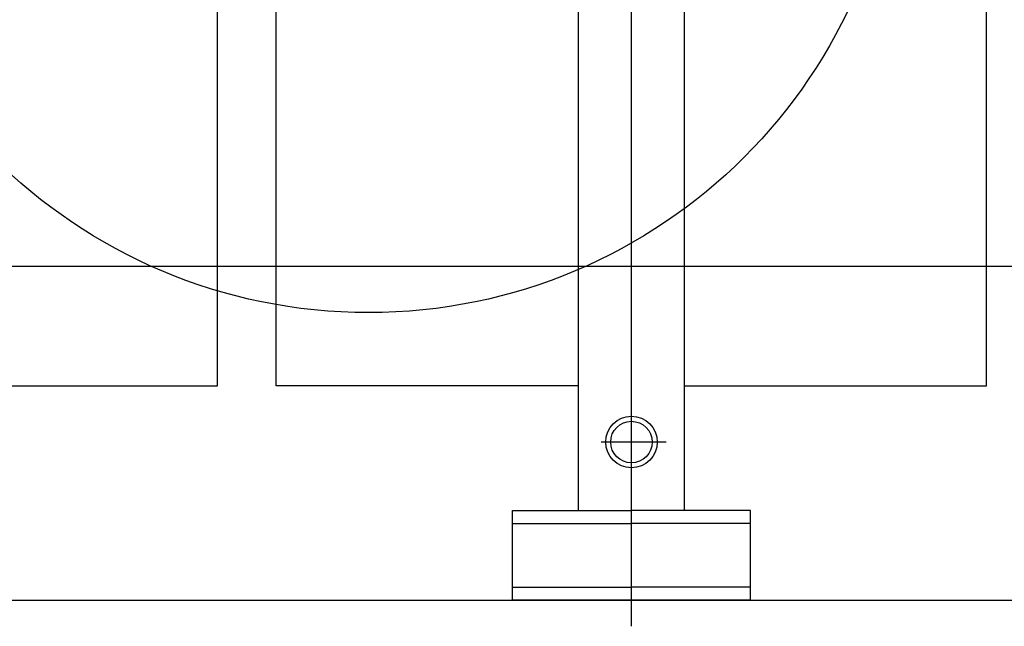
# Model space of a CAD drawing. Extents: x -7650383 to 4934791, y -114316 to 1826789.
# Tile 168 of 256: x 2135196 to 2135866, y 44177 to 44590. Entities that reach past the tile are written whole.
import ezdxf

# ---------------------------------------------------------------- set-up
doc = ezdxf.new("R2010")
doc.units = 0
doc.header["$LTSCALE"] = 800
doc.header["$MEASUREMENT"] = 0
doc.layers.add('KEY PLAN', color=251, linetype='CONTINUOUS')

# ---------------------------------------------------------------- blocks, each defined once
blk = doc.blocks.new('UTCOMBINE')
at = {"layer": 'KEY PLAN'}
for p, q in [((-707827.22, 44536.22, 0), (-707827.22, 42926.93, 0)), ((-706363.51, 44518.51, 0), (-708350.51, 44518.51, 0)), ((-707908.22, 44518.51, 0), (-707908.22, 44457.31, 0)), ((-707908.22, 44518.51, 0), (-707746.22, 44518.51, 0)), ((-707746.22, 44518.51, 0), (-707746.22, 44457.31, 0)), ((-707908.22, 44509.51, 0), (-707827.22, 44509.51, 0)), ((-707746.22, 44509.51, 0), (-707827.22, 44509.51, 0)), ((-707908.22, 44466.31, 0), (-707827.22, 44466.31, 0)), ((-707746.22, 44466.31, 0), (-707827.22, 44466.31, 0)), ((-707908.22, 44457.31, 0), (-707827.22, 44457.31, 0)), ((-707863.22, 44457.31, 0), (-707863.22, 44029.91, 0)), ((-707746.22, 44457.31, 0), (-707827.22, 44457.31, 0)), ((-707791.22, 44457.31, 0), (-707791.22, 44029.91, 0)), ((-707850.94, 44410.78, 0), (-707806.71, 44410.78, 0)), ((-708068.83, 44372.55, 0), (-708068.83, 42972.56, 0)), ((-707863.22, 44372.55, 0), (-708068.83, 44372.55, 0)), ((-708068.83, 44372.55, 0), (-708068.83, 42972.56, 0)), ((-707827.22, 44373.62, 0), (-707827.22, 42844.98, 0)), ((-707791.22, 44372.55, 0), (-707585.6, 44372.55, 0)), ((-707585.6, 44372.55, 0), (-707585.6, 42972.56, 0)), ((-707545.54, 44372.55, 0), (-707545.54, 42972.56, 0)), ((-707339.92, 44372.55, 0), (-707545.54, 44372.55, 0)), ((-707545.54, 44372.55, 0), (-707545.54, 42972.56, 0)), ((-708360.82, 44291.37, 0), (-707010.82, 44291.37, 0))]:
    blk.add_line(p, q, dxfattribs=at)
for centre, radius in [((-707827.22, 44410.78, 0), 17.53), ((-707827.22, 44410.78, 0), 14.13), ((-707648.39, 43961.39, 0), 361.31)]:
    blk.add_circle(centre, radius, dxfattribs=at)

msp = doc.modelspace()

# ---------------------------------------------------------------- block references
at = {"layer": 'KEY PLAN', "rotation": 180}
msp.add_blockref('UTCOMBINE', (1427784.7, 88713.58, 0), dxfattribs=at)

doc.saveas('drawing.dxf')
